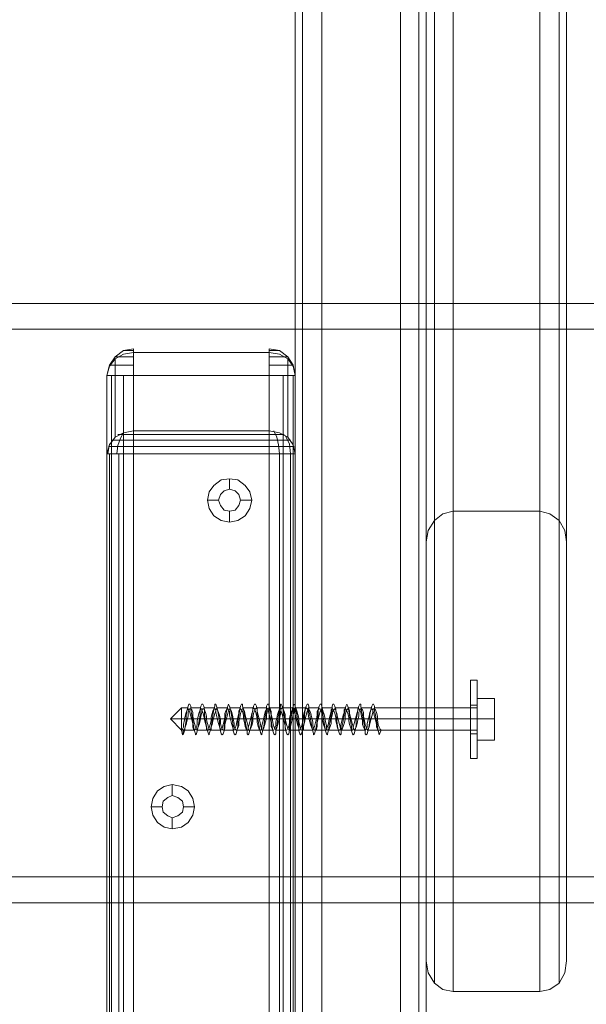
# Model space of a CAD drawing. Header units: millimetres. Extents: x 0 to 74930, y -1933 to 40510.
# Tile 163 of 256: x 38892 to 39022, y 16704 to 16930. Entities that reach past the tile are written whole.
import ezdxf

# ---------------------------------------------------------------- set-up
doc = ezdxf.new("R2010")
doc.units = ezdxf.units.MM
doc.header["$LTSCALE"] = 100
doc.layers.add('T--L9071_TERREIN_INR_Tafels', color=30, linetype='Continuous')

# ---------------------------------------------------------------- blocks, each defined once
blk = doc.blocks.new('Picknicktafel 180x160cm')
at = {"layer": 'T--L9071_TERREIN_INR_Tafels', "color": 30, "lineweight": 0}
for p, q in [((198.64, 0), (198.64, 1589.12)), ((216.58, 0), (216.58, 1589.12)), ((194.21, 1588.06), (194.21, 1.06)), ((220.8, 1588.06), (220.8, 1.06)), ((192.52, 3.59), (192.52, 1585.53)), ((222.49, 3.59), (222.49, 1585.53)), ((192.52, 1540.57), (192.52, 48.55)), ((222.49, 1540.57), (222.49, 48.55)), ((194.21, 1538.03), (194.21, 51.08)), ((220.8, 1538.03), (220.8, 51.08)), ((198.64, 52.14), (198.64, 1537.19)), ((216.58, 1537.19), (216.58, 52.14)), ((228.61, 632.65), (228.61, 246.77)), ((248.46, 246.77), (248.46, 632.65)), ((224.39, 244.66), (224.39, 630.54)), ((252.89, 244.66), (252.89, 630.54)), ((222.49, 239.8), (222.49, 625.68)), ((254.58, 625.68), (254.58, 239.8)), ((222.49, 529.85), (222.49, 143.97)), ((254.58, 143.97), (254.58, 529.85)), ((224.39, 138.9), (224.39, 524.78)), ((252.89, 138.9), (252.89, 524.78)), ((228.61, 137), (228.61, 522.88)), ((248.46, 522.88), (248.46, 137)), ((1794.09, 294.27), (6.12, 294.27)), ((6.12, 294.27), (1794.09, 294.27)), ((1794.09, 294.27), (6.12, 294.27)), ((1794.09, 294.27), (6.12, 294.27)), ((6.12, 288.35), (1794.09, 288.35)), ((1794.09, 288.35), (6.12, 288.35)), ((1794.09, 288.35), (6.12, 288.35)), ((1794.09, 288.35), (6.12, 288.35)), ((153.25, 283.5), (155.58, 283.92)), ((155.58, 283.5), (155.58, 283.92)), ((155.58, 283.92), (155.58, 283.08)), ((186.61, 283.92), (186.61, 283.5)), ((186.61, 283.08), (186.61, 283.92)), ((188.93, 283.5), (186.61, 283.92)), ((150.09, 280.12), (151.35, 282.02)), ((151.35, 281.6), (150.09, 279.91)), ((151.35, 282.02), (153.25, 283.5)), ((153.25, 282.66), (151.35, 281.6)), ((151.78, 282.02), (151.35, 282.02)), ((151.35, 282.02), (151.99, 282.02)), ((151.35, 263.66), (151.35, 281.6)), ((153.25, 282.02), (151.78, 282.02)), ((153.47, 283.5), (153.25, 283.5)), ((153.25, 283.5), (153.47, 283.5)), ((155.58, 283.08), (153.25, 282.66)), ((155.58, 282.02), (153.25, 282.02)), ((154.31, 283.5), (153.47, 283.5)), ((153.47, 283.5), (154.31, 283.5)), ((155.58, 283.5), (154.31, 283.5)), ((154.31, 283.5), (155.58, 283.5)), ((155.58, 282.02), (155.58, 283.5)), ((155.58, 283.5), (155.58, 283.5)), ((155.58, 265.13), (155.58, 283.08)), ((155.58, 283.08), (186.61, 283.08)), ((155.58, 283.08), (186.61, 283.08)), ((155.58, 280.12), (155.58, 282.02)), ((186.61, 283.5), (186.61, 282.02)), ((186.61, 283.5), (187.66, 283.5)), ((187.66, 283.5), (186.61, 283.5)), ((186.61, 283.5), (186.61, 283.5)), ((188.93, 282.66), (186.61, 283.08)), ((186.61, 283.08), (186.61, 265.13)), ((186.61, 282.02), (186.61, 280.12)), ((188.72, 282.02), (186.61, 282.02)), ((187.66, 283.5), (188.51, 283.5)), ((188.51, 283.5), (187.66, 283.5)), ((188.51, 283.5), (188.93, 283.5)), ((188.93, 283.5), (188.51, 283.5)), ((190.41, 282.02), (188.72, 282.02)), ((190.83, 282.02), (188.93, 283.5)), ((190.83, 281.6), (188.93, 282.66)), ((189.98, 282.02), (190.83, 282.02)), ((190.83, 282.02), (190.41, 282.02)), ((192.1, 280.12), (190.83, 282.02)), ((192.1, 279.91), (190.83, 281.6)), ((190.83, 281.6), (190.83, 263.66)), ((149.45, 277.8), (150.09, 280.12)), ((150.09, 279.91), (149.45, 277.8)), ((150.72, 280.12), (150.09, 280.12)), ((151.78, 280.12), (150.72, 280.12)), ((153.68, 280.12), (151.78, 280.12)), ((155.58, 280.12), (153.68, 280.12)), ((155.58, 277.8), (155.58, 280.12)), ((186.61, 280.12), (186.61, 277.8)), ((188.51, 280.12), (186.61, 280.12)), ((190.2, 280.12), (188.51, 280.12)), ((191.46, 280.12), (190.2, 280.12)), ((192.1, 280.12), (191.46, 280.12)), ((191.88, 280.12), (192.1, 280.12)), ((192.52, 277.8), (192.1, 280.12)), ((192.52, 277.8), (192.1, 279.91)), ((149.45, 10.55), (149.45, 277.8)), ((149.45, 277.8), (149.45, 259.86)), ((150.09, 277.8), (149.45, 277.8)), ((149.45, 10.55), (149.45, 277.8)), ((151.35, 277.8), (150.09, 277.8)), ((150.51, 10.55), (150.51, 277.8)), ((153.25, 277.8), (151.35, 277.8)), ((155.58, 277.8), (153.25, 277.8)), ((153.25, 10.55), (153.25, 277.8)), ((186.61, 277.8), (155.58, 277.8)), ((155.58, 277.8), (155.58, 10.55)), ((188.93, 277.8), (186.61, 277.8)), ((186.61, 10.55), (186.61, 277.8)), ((186.61, 10.55), (186.61, 277.8)), ((190.83, 277.8), (188.93, 277.8)), ((189.77, 10.55), (189.77, 277.8)), ((192.1, 277.8), (190.83, 277.8)), ((192.52, 277.8), (192.1, 277.8)), ((192.1, 10.55), (192.1, 277.8)), ((192.52, 259.86), (192.52, 277.8)), ((192.52, 277.8), (192.52, 10.55)), ((150.09, 261.97), (151.35, 263.66)), ((151.35, 263.66), (153.25, 264.71)), ((151.99, 264.29), (153.68, 264.29)), ((151.99, 261.76), (152.62, 263.45)), ((152.62, 263.45), (153.25, 264.71)), ((153.25, 264.71), (155.58, 265.13)), ((153.68, 264.29), (155.58, 264.29)), ((155.58, 265.13), (155.58, 263.87)), ((186.61, 265.13), (155.58, 265.13)), ((155.58, 265.13), (155.58, 265.13)), ((186.61, 264.29), (155.58, 264.29)), ((155.58, 263.87), (155.58, 261.97)), ((186.61, 265.13), (188.93, 264.71)), ((186.61, 263.87), (186.61, 265.13)), ((186.61, 264.29), (188.51, 264.29)), ((186.61, 261.97), (186.61, 263.87)), ((188.3, 263.66), (187.66, 265.13)), ((188.72, 261.97), (188.3, 263.66)), ((188.51, 264.29), (189.98, 264.29)), ((188.93, 264.71), (190.83, 263.66)), ((191.25, 262.18), (190.2, 264.08)), ((190.83, 263.66), (192.1, 261.97)), ((149.45, 259.86), (150.09, 261.97)), ((149.67, 259.86), (150.09, 262.18)), ((149.88, 261.55), (150.51, 261.55)), ((150.51, 261.55), (151.78, 261.55)), ((150.72, 263.02), (151.78, 263.02)), ((151.78, 263.02), (153.47, 263.02)), ((151.78, 259.86), (151.99, 261.76)), ((151.78, 261.55), (153.47, 261.55)), ((153.47, 263.02), (155.58, 263.02)), ((153.47, 261.55), (155.58, 261.55)), ((186.61, 263.02), (155.58, 263.02)), ((155.58, 261.97), (155.58, 259.86)), ((186.61, 261.55), (155.58, 261.55)), ((186.61, 263.02), (188.72, 263.02)), ((186.61, 259.86), (186.61, 261.97)), ((186.61, 261.55), (188.51, 261.55)), ((188.51, 261.55), (190.41, 261.55)), ((188.72, 263.02), (190.41, 263.02)), ((188.93, 259.86), (188.72, 261.97)), ((190.41, 263.02), (191.46, 263.02)), ((190.41, 261.55), (191.67, 261.55)), ((191.46, 259.86), (191.25, 262.18)), ((191.67, 261.55), (192.31, 261.55)), ((192.1, 261.97), (192.52, 259.86)), ((149.45, 259.86), (149.45, 28.29)), ((149.45, 259.86), (150.09, 259.86)), ((150.09, 259.86), (151.35, 259.86)), ((150.09, 28.29), (150.09, 259.86)), ((151.35, 259.86), (153.25, 259.86)), ((152.2, 28.29), (152.2, 259.86)), ((153.25, 259.86), (155.58, 259.86)), ((155.58, 28.29), (155.58, 259.86)), ((155.58, 259.86), (186.61, 259.86)), ((155.58, 28.29), (155.58, 259.86)), ((186.61, 259.86), (186.61, 28.29)), ((186.61, 259.86), (188.93, 259.86)), ((188.93, 259.86), (190.83, 259.86)), ((188.93, 28.29), (188.93, 259.86)), ((190.83, 259.86), (192.1, 259.86)), ((191.46, 28.29), (191.46, 259.86)), ((192.1, 259.86), (192.52, 259.86)), ((192.52, 28.29), (192.52, 259.86)), ((192.52, 28.29), (192.52, 259.86)), ((172.89, 251.2), (173.94, 252.68)), ((173.94, 252.68), (175.63, 253.95)), ((175.63, 253.95), (177.53, 254.16)), ((177.53, 254.16), (179.43, 253.95)), ((177.53, 254.16), (177.53, 251.84)), ((179.43, 253.95), (181.12, 252.68)), ((181.12, 252.68), (182.17, 251.2)), ((172.46, 249.3), (172.89, 251.2)), ((175.42, 250.57), (175, 249.3)), ((175, 249.3), (175.42, 250.57)), ((176.26, 251.41), (175.42, 250.57)), ((175.42, 250.57), (176.26, 251.41)), ((177.53, 251.84), (176.26, 251.41)), ((176.26, 251.41), (177.53, 251.84)), ((178.8, 251.41), (177.53, 251.84)), ((177.53, 251.84), (178.8, 251.41)), ((179.64, 250.57), (178.8, 251.41)), ((178.8, 251.41), (179.64, 250.57)), ((180.06, 249.3), (179.64, 250.57)), ((179.64, 250.57), (180.06, 249.3)), ((182.17, 251.2), (182.6, 249.3)), ((172.89, 247.4), (172.46, 249.3)), ((172.46, 249.3), (172.46, 249.3)), ((172.46, 249.3), (175, 249.3)), ((175, 249.3), (175.42, 248.04)), ((175.42, 248.04), (175, 249.3)), ((175, 249.3), (175, 249.3)), ((175.42, 248.04), (176.26, 246.98)), ((176.26, 246.98), (175.42, 248.04)), ((178.8, 246.98), (179.64, 248.04)), ((179.64, 248.04), (178.8, 246.98)), ((179.64, 248.04), (180.06, 249.3)), ((180.06, 249.3), (179.64, 248.04)), ((180.06, 249.3), (180.06, 249.3)), ((182.6, 249.3), (180.06, 249.3)), ((182.6, 249.3), (182.17, 247.4)), ((173.94, 245.71), (172.89, 247.4)), ((175.63, 244.66), (173.94, 245.71)), ((176.26, 246.98), (177.53, 246.77)), ((177.53, 246.77), (176.26, 246.98)), ((177.53, 246.77), (178.8, 246.98)), ((178.8, 246.98), (177.53, 246.77)), ((177.53, 244.24), (177.53, 246.77)), ((181.12, 245.71), (179.43, 244.66)), ((182.17, 247.4), (181.12, 245.71)), ((224.39, 244.66), (226.29, 246.14)), ((226.29, 246.14), (228.61, 246.77)), ((228.61, 246.77), (248.46, 246.77)), ((248.46, 246.77), (250.78, 246.14)), ((250.78, 246.14), (252.89, 244.66)), ((177.53, 244.24), (175.63, 244.66)), ((179.43, 244.66), (177.53, 244.24)), ((222.92, 242.34), (224.39, 244.66)), ((252.89, 244.66), (254.16, 242.34)), ((222.49, 239.8), (222.92, 242.34)), ((254.16, 242.34), (254.58, 239.8)), ((222.49, 143.97), (222.49, 239.8)), ((254.58, 239.8), (254.58, 143.97)), ((160.01, 181.12), (161.06, 182.81)), ((161.06, 182.81), (162.54, 183.86)), ((162.54, 183.86), (164.44, 184.29)), ((164.44, 184.29), (166.55, 183.86)), ((164.44, 184.29), (164.44, 181.75)), ((166.55, 183.86), (168.03, 182.81)), ((168.03, 182.81), (169.09, 181.12)), ((159.59, 179.22), (160.01, 181.12)), ((162.33, 180.49), (162.12, 179.22)), ((162.12, 179.22), (162.33, 180.49)), ((163.39, 181.33), (162.33, 180.49)), ((162.33, 180.49), (163.39, 181.33)), ((164.44, 181.75), (163.39, 181.33)), ((163.39, 181.33), (164.44, 181.75)), ((165.71, 181.33), (164.44, 181.75)), ((164.44, 181.75), (165.71, 181.33)), ((166.76, 180.49), (165.71, 181.33)), ((165.71, 181.33), (166.76, 180.49)), ((166.98, 179.22), (166.76, 180.49)), ((166.76, 180.49), (166.98, 179.22)), ((169.09, 181.12), (169.51, 179.22)), ((160.01, 177.32), (159.59, 179.22)), ((159.59, 179.22), (159.59, 179.22)), ((159.59, 179.22), (162.12, 179.22)), ((162.12, 179.22), (162.33, 177.95)), ((162.33, 177.95), (162.12, 179.22)), ((162.12, 179.22), (162.12, 179.22)), ((162.33, 177.95), (163.39, 177.11)), ((163.39, 177.11), (162.33, 177.95)), ((165.71, 177.11), (166.76, 177.95)), ((166.76, 177.95), (165.71, 177.11)), ((166.76, 177.95), (166.98, 179.22)), ((166.98, 179.22), (166.76, 177.95)), ((166.98, 179.22), (166.98, 179.22)), ((169.51, 179.22), (166.98, 179.22)), ((169.51, 179.22), (169.09, 177.32)), ((161.06, 175.63), (160.01, 177.32)), ((162.54, 174.57), (161.06, 175.63)), ((163.39, 177.11), (164.44, 176.69)), ((164.44, 176.69), (163.39, 177.11)), ((164.44, 176.69), (165.71, 177.11)), ((165.71, 177.11), (164.44, 176.69)), ((164.44, 174.15), (164.44, 176.69)), ((168.03, 175.63), (166.55, 174.57)), ((169.09, 177.32), (168.03, 175.63)), ((164.44, 174.15), (162.54, 174.57)), ((166.55, 174.57), (164.44, 174.15)), ((1794.09, 163.18), (6.12, 163.18)), ((6.12, 163.18), (1794.09, 163.18)), ((1794.09, 163.18), (6.12, 163.18)), ((1794.09, 163.18), (6.12, 163.18)), ((6.12, 157.27), (1794.09, 157.27)), ((1794.09, 157.27), (6.12, 157.27)), ((1794.09, 157.27), (6.12, 157.27)), ((1794.09, 157.27), (6.12, 157.27)), ((222.92, 141.22), (222.49, 143.97)), ((254.58, 143.97), (254.16, 141.22)), ((224.39, 138.9), (222.92, 141.22)), ((254.16, 141.22), (252.89, 138.9)), ((226.29, 137.42), (224.39, 138.9)), ((228.61, 137), (226.29, 137.42)), ((250.78, 137.42), (248.46, 137)), ((252.89, 138.9), (250.78, 137.42)), ((248.46, 137), (228.61, 137))]:
    blk.add_line(p, q, dxfattribs=at)
at = {"layer": 'T--L9071_TERREIN_INR_Tafels', "color": 251, "lineweight": 0}
for p, q in [((232.63, 207.72), (232.63, 208.14)), ((232.63, 208.14), (232.63, 207.72)), ((232.63, 208.14), (234.1, 208.14)), ((232.63, 206.45), (232.63, 207.72)), ((232.63, 207.72), (232.63, 206.45)), ((234.1, 207.72), (234.1, 208.14)), ((234.1, 208.14), (234.1, 207.72)), ((234.1, 206.45), (234.1, 207.72)), ((234.1, 207.72), (234.1, 206.45)), ((232.63, 204.55), (232.63, 206.45)), ((232.63, 206.45), (232.63, 204.55)), ((234.1, 204.55), (234.1, 206.45)), ((234.1, 206.45), (234.1, 204.55)), ((168.03, 202.23), (168.24, 202.65)), ((168.24, 202.65), (168.45, 202.65)), ((168.45, 202.65), (168.66, 202.23)), ((170.99, 202.23), (171.2, 202.65)), ((171.2, 202.65), (171.41, 202.65)), ((171.41, 202.65), (171.62, 202.23)), ((174.15, 202.23), (174.15, 202.65)), ((174.15, 202.65), (174.36, 202.65)), ((174.36, 202.65), (174.57, 202.23)), ((177.11, 202.23), (177.32, 202.65)), ((177.32, 202.65), (177.53, 202.23)), ((180.06, 202.23), (180.27, 202.65)), ((180.27, 202.65), (180.49, 202.65)), ((180.49, 202.65), (180.49, 202.23)), ((183.02, 202.23), (183.23, 202.65)), ((183.23, 202.65), (183.44, 202.65)), ((183.44, 202.65), (183.65, 202.23)), ((185.97, 202.23), (186.19, 202.65)), ((186.19, 202.65), (186.4, 202.65)), ((186.4, 202.65), (186.61, 202.23)), ((189.14, 202.23), (189.14, 202.65)), ((189.14, 202.65), (189.35, 202.65)), ((189.35, 202.65), (189.56, 202.23)), ((192.1, 202.23), (192.31, 202.65)), ((192.31, 202.65), (192.52, 202.23)), ((195.05, 202.23), (195.26, 202.65)), ((195.26, 202.65), (195.47, 202.65)), ((195.47, 202.65), (195.68, 202.23)), ((198.01, 202.23), (198.22, 202.65)), ((198.22, 202.65), (198.43, 202.65)), ((198.43, 202.65), (198.64, 202.23)), ((200.96, 202.23), (201.17, 202.65)), ((201.17, 202.65), (201.38, 202.65)), ((201.38, 202.65), (201.59, 202.23)), ((204.13, 202.23), (204.34, 202.65)), ((204.34, 202.65), (204.55, 202.23)), ((207.08, 202.23), (207.29, 202.65)), ((207.29, 202.65), (207.51, 202.65)), ((207.51, 202.65), (207.51, 202.23)), ((210.04, 202.23), (210.25, 202.65)), ((210.25, 202.65), (210.46, 202.65)), ((210.46, 202.65), (210.67, 202.23)), ((232.63, 202.02), (232.63, 204.55)), ((232.63, 204.55), (232.63, 202.02)), ((234.1, 202.02), (234.1, 204.55)), ((234.1, 204.55), (234.1, 202.02)), ((234.1, 203.92), (238.11, 203.92)), ((234.1, 203.92), (238.11, 203.92)), ((234.1, 203.92), (234.1, 199.27)), ((234.1, 199.27), (234.1, 203.92)), ((238.11, 199.27), (238.11, 203.92)), ((238.11, 203.92), (238.11, 199.27)), ((164.02, 199.27), (166.55, 201.81)), ((166.55, 201.81), (166.55, 201.38)), ((166.55, 201.38), (166.55, 201.81)), ((166.55, 201.81), (166.55, 201.81)), ((168.03, 201.81), (166.55, 201.81)), ((166.55, 201.38), (166.55, 200.54)), ((166.55, 200.54), (166.55, 201.38)), ((166.55, 200.54), (166.55, 199.27)), ((166.55, 199.27), (166.55, 200.54)), ((167.61, 200.75), (167.4, 199.91)), ((167.61, 200.12), (167.82, 201.38)), ((167.82, 201.38), (167.61, 200.75)), ((167.82, 201.38), (168.03, 202.23)), ((168.03, 201.59), (167.82, 201.38)), ((168.24, 201.38), (168.03, 201.59)), ((168.03, 200.75), (168.24, 201.38)), ((168.03, 199.91), (168.03, 200.75)), ((168.24, 201.38), (168.45, 201.59)), ((168.45, 200.75), (168.24, 201.38)), ((168.45, 201.59), (168.66, 201.59)), ((168.66, 199.91), (168.45, 200.75)), ((168.66, 202.23), (168.66, 201.38)), ((170.99, 201.81), (168.66, 201.81)), ((168.66, 201.59), (168.88, 201.38)), ((168.66, 201.38), (168.88, 200.12)), ((168.88, 201.38), (169.09, 200.75)), ((169.09, 200.75), (169.09, 199.91)), ((170.56, 200.75), (170.35, 199.91)), ((170.78, 201.38), (170.56, 200.75)), ((170.78, 201.38), (170.99, 202.23)), ((170.99, 201.59), (170.78, 201.38)), ((170.78, 200.12), (170.78, 201.38)), ((171.2, 201.59), (170.99, 201.59)), ((170.99, 199.91), (171.2, 200.75)), ((171.2, 201.38), (171.2, 201.59)), ((171.2, 201.38), (171.41, 201.59)), ((171.41, 200.75), (171.2, 201.38)), ((171.2, 200.75), (171.2, 201.38)), ((171.41, 201.59), (171.62, 201.59)), ((171.62, 199.91), (171.41, 200.75)), ((171.62, 202.23), (171.83, 201.38)), ((173.94, 201.81), (171.62, 201.81)), ((171.62, 201.59), (171.83, 201.38)), ((171.83, 201.38), (171.83, 200.12)), ((171.83, 201.38), (172.04, 200.75)), ((172.04, 200.75), (172.25, 199.91)), ((173.52, 200.54), (173.31, 199.7)), ((173.73, 201.17), (173.52, 200.54)), ((173.94, 201.59), (173.73, 201.17)), ((173.73, 200.12), (173.94, 201.38)), ((173.94, 201.38), (174.15, 202.23)), ((174.15, 201.59), (173.94, 201.59)), ((173.94, 199.7), (174.15, 200.54)), ((174.36, 201.38), (174.15, 201.59)), ((174.15, 200.54), (174.36, 201.17)), ((174.36, 201.17), (174.36, 201.59)), ((174.36, 201.59), (174.57, 201.59)), ((174.36, 200.75), (174.36, 201.38)), ((174.57, 200.12), (174.36, 200.75)), ((174.57, 202.23), (174.79, 201.38)), ((177.11, 201.81), (174.57, 201.81)), ((174.57, 201.59), (174.79, 201.38)), ((174.79, 201.38), (175, 200.12)), ((174.79, 201.38), (175, 200.75)), ((175, 200.75), (175.21, 200.12)), ((176.69, 201.17), (176.47, 200.54)), ((176.47, 200.54), (176.47, 199.7)), ((176.9, 201.59), (176.69, 201.17)), ((176.69, 200.12), (176.9, 201.38)), ((176.9, 201.38), (177.11, 202.23)), ((177.11, 201.59), (176.9, 201.59)), ((176.9, 199.7), (177.11, 200.54)), ((177.32, 201.38), (177.11, 201.59)), ((177.11, 200.54), (177.32, 201.17)), ((177.32, 201.17), (177.53, 201.59)), ((177.53, 200.96), (177.32, 201.38)), ((177.53, 202.23), (177.74, 201.38)), ((180.06, 201.81), (177.53, 201.81)), ((177.53, 201.59), (177.74, 201.38)), ((177.53, 200.12), (177.53, 200.96)), ((177.74, 201.38), (177.95, 200.12)), ((177.74, 201.38), (177.95, 200.96)), ((177.95, 200.96), (178.16, 200.12)), ((179.64, 200.54), (179.43, 199.7)), ((179.85, 201.59), (179.64, 201.17)), ((179.64, 200.12), (179.85, 201.38)), ((179.64, 201.17), (179.64, 200.54)), ((179.85, 201.38), (180.06, 202.23)), ((180.06, 201.59), (179.85, 201.59)), ((179.85, 199.7), (180.06, 200.54)), ((180.27, 201.38), (180.06, 201.59)), ((180.06, 200.54), (180.27, 201.17)), ((180.27, 201.17), (180.49, 201.59)), ((180.49, 200.96), (180.27, 201.38)), ((180.49, 202.23), (180.7, 201.38)), ((183.02, 201.81), (180.49, 201.81)), ((180.49, 201.59), (180.7, 201.59)), ((180.7, 200.12), (180.49, 200.96)), ((180.7, 201.59), (180.7, 201.38)), ((180.7, 201.38), (180.91, 200.12)), ((180.7, 201.38), (180.91, 200.96)), ((180.91, 200.96), (181.12, 200.12)), ((182.6, 200.54), (182.39, 199.48)), ((182.6, 200.12), (182.81, 201.38)), ((182.81, 201.17), (182.6, 200.54)), ((182.81, 201.38), (183.02, 202.23)), ((183.02, 201.81), (182.81, 201.59)), ((182.81, 201.59), (182.81, 201.17)), ((182.81, 199.48), (183.02, 200.54)), ((183.23, 201.59), (183.02, 201.81)), ((183.02, 200.54), (183.23, 201.17)), ((183.44, 200.96), (183.23, 201.59)), ((183.23, 201.17), (183.44, 201.59)), ((183.44, 201.59), (183.65, 201.81)), ((183.65, 200.12), (183.44, 200.96)), ((183.65, 202.23), (183.86, 201.38)), ((183.65, 201.81), (183.86, 201.59)), ((185.97, 201.81), (183.65, 201.81)), ((183.86, 201.59), (183.86, 200.96)), ((183.86, 201.38), (183.86, 200.12)), ((183.86, 200.96), (184.07, 200.12)), ((185.55, 200.33), (185.34, 199.48)), ((185.76, 201.17), (185.55, 200.33)), ((185.97, 201.59), (185.76, 201.17)), ((185.76, 200.12), (185.97, 201.38)), ((185.97, 201.38), (185.97, 202.23)), ((186.19, 201.59), (185.97, 201.81)), ((185.97, 201.81), (185.97, 201.59)), ((185.97, 200.33), (186.19, 201.17)), ((185.97, 199.48), (185.97, 200.33)), ((186.4, 200.96), (186.19, 201.59)), ((186.19, 201.17), (186.4, 201.59)), ((186.4, 201.59), (186.61, 201.81)), ((186.61, 200.33), (186.4, 200.96)), ((186.61, 202.23), (186.82, 201.38)), ((186.61, 201.81), (186.82, 201.59)), ((189.14, 201.81), (186.61, 201.81)), ((186.82, 199.48), (186.61, 200.33)), ((186.82, 201.59), (187.03, 200.96)), ((186.82, 201.38), (187.03, 200.12)), ((187.03, 200.96), (187.03, 200.33)), ((187.03, 200.33), (187.24, 199.48)), ((188.51, 200.33), (188.3, 199.48)), ((188.72, 200.96), (188.51, 200.33)), ((188.93, 201.59), (188.72, 200.96)), ((188.72, 200.12), (188.93, 201.38)), ((188.93, 201.38), (189.14, 202.23)), ((189.14, 201.81), (188.93, 201.59)), ((188.93, 199.48), (189.14, 200.33)), ((189.14, 201.59), (189.14, 201.81)), ((189.35, 200.96), (189.14, 201.59)), ((189.14, 200.96), (189.35, 201.59)), ((189.14, 200.33), (189.14, 200.96)), ((189.35, 201.59), (189.56, 201.81)), ((189.56, 200.33), (189.35, 200.96)), ((189.56, 202.23), (189.77, 201.38)), ((189.56, 201.81), (189.77, 201.59)), ((192.1, 201.81), (189.56, 201.81)), ((189.77, 199.48), (189.56, 200.33)), ((189.77, 201.59), (189.98, 200.96)), ((189.77, 201.38), (189.98, 200.12)), ((189.98, 200.96), (190.2, 200.33)), ((190.2, 200.33), (190.2, 199.48)), ((191.46, 200.33), (191.25, 199.48)), ((191.67, 200.96), (191.46, 200.33)), ((191.88, 201.59), (191.67, 200.96)), ((191.67, 200.12), (191.88, 201.38)), ((191.88, 201.38), (192.1, 202.23)), ((192.1, 201.81), (191.88, 201.59)), ((191.88, 199.48), (192.1, 200.33)), ((192.31, 201.59), (192.1, 201.81)), ((192.1, 200.33), (192.31, 200.96)), ((192.31, 201.59), (192.52, 201.81)), ((192.31, 201.17), (192.31, 201.59)), ((192.31, 200.96), (192.31, 201.59)), ((192.52, 200.33), (192.31, 201.17)), ((192.52, 202.23), (192.73, 201.17)), ((192.52, 201.81), (192.73, 201.59)), ((195.05, 201.81), (192.52, 201.81)), ((192.73, 199.48), (192.52, 200.33)), ((192.73, 201.59), (192.94, 201.17)), ((192.73, 201.17), (192.94, 200.12)), ((192.94, 201.17), (193.15, 200.33)), ((193.15, 200.33), (193.36, 199.48)), ((194.63, 200.96), (194.42, 200.12)), ((194.84, 201.59), (194.63, 200.96)), ((194.63, 200.12), (194.84, 201.38)), ((194.84, 201.38), (195.05, 202.23)), ((195.05, 201.81), (194.84, 201.59)), ((195.26, 201.59), (195.05, 201.81)), ((195.05, 200.12), (195.26, 200.96)), ((195.47, 201.17), (195.26, 201.59)), ((195.26, 200.96), (195.47, 201.59)), ((195.47, 201.59), (195.47, 201.81)), ((195.47, 201.81), (195.68, 201.59)), ((195.47, 200.54), (195.47, 201.17)), ((195.68, 199.48), (195.47, 200.54)), ((195.68, 202.23), (195.68, 201.17)), ((198.01, 201.81), (195.68, 201.81)), ((195.68, 201.59), (195.9, 201.17)), ((195.68, 201.17), (195.9, 200.12)), ((195.9, 201.17), (196.11, 200.54)), ((196.11, 200.54), (196.32, 199.48)), ((197.8, 201.38), (197.58, 200.96)), ((197.58, 200.96), (197.58, 200.12)), ((197.8, 201.38), (198.01, 202.23)), ((198.01, 201.59), (197.8, 201.38)), ((197.8, 200.12), (197.8, 201.38)), ((198.22, 201.59), (198.01, 201.59)), ((198.01, 200.12), (198.22, 200.96)), ((198.43, 201.17), (198.22, 201.59)), ((198.22, 200.96), (198.43, 201.38)), ((198.43, 201.38), (198.64, 201.59)), ((198.64, 200.54), (198.43, 201.17)), ((198.64, 202.23), (198.85, 201.17)), ((200.96, 201.81), (198.64, 201.81)), ((198.64, 201.59), (198.85, 201.17)), ((198.64, 199.7), (198.64, 200.54)), ((198.85, 201.17), (198.85, 200.12)), ((198.85, 201.17), (199.06, 200.54)), ((199.06, 200.54), (199.27, 199.7)), ((200.75, 200.96), (200.54, 200.12)), ((200.54, 198.85), (200.75, 200.33)), ((200.96, 201.59), (200.75, 201.38)), ((200.75, 200.33), (200.96, 201.38)), ((200.75, 201.38), (200.75, 200.96)), ((200.96, 201.38), (200.96, 202.23)), ((201.17, 201.59), (200.96, 201.59)), ((200.96, 200.12), (201.17, 200.96)), ((201.38, 201.17), (201.17, 201.59)), ((201.17, 200.96), (201.38, 201.38)), ((201.38, 201.38), (201.59, 201.59)), ((201.59, 200.54), (201.38, 201.17)), ((201.59, 202.23), (201.81, 201.17)), ((204.13, 201.81), (201.59, 201.81)), ((201.59, 201.59), (201.81, 201.59)), ((201.81, 199.7), (201.59, 200.54)), ((201.81, 201.59), (201.81, 201.17)), ((201.81, 201.17), (202.02, 200.12)), ((201.81, 201.17), (202.02, 200.54)), ((202.02, 200.54), (202.23, 199.7)), ((203.71, 200.75), (203.49, 200.12)), ((203.49, 198.85), (203.71, 200.33)), ((203.92, 201.59), (203.71, 201.38)), ((203.71, 200.33), (203.92, 201.38)), ((203.71, 201.38), (203.71, 200.75)), ((203.92, 201.38), (204.13, 202.23)), ((204.13, 201.59), (203.92, 201.59)), ((203.92, 200.12), (204.13, 200.75)), ((204.34, 201.17), (204.13, 201.59)), ((204.13, 200.75), (204.34, 201.38)), ((204.34, 201.38), (204.55, 201.59)), ((204.55, 200.54), (204.34, 201.17)), ((204.55, 202.23), (204.76, 201.17)), ((207.08, 201.81), (204.55, 201.81)), ((204.55, 201.59), (204.76, 201.59)), ((204.76, 199.7), (204.55, 200.54)), ((204.76, 201.59), (204.97, 201.17)), ((204.76, 201.17), (204.97, 200.12)), ((204.97, 201.17), (204.97, 200.54)), ((204.97, 200.54), (205.18, 199.7)), ((206.66, 200.75), (206.45, 199.91)), ((206.45, 199.06), (206.66, 200.33)), ((206.66, 200.33), (206.87, 201.38)), ((206.87, 201.38), (206.66, 200.75)), ((206.87, 201.38), (207.08, 202.23)), ((207.08, 201.59), (206.87, 201.59)), ((206.87, 201.59), (206.87, 201.38)), ((207.29, 201.38), (207.08, 201.59)), ((207.08, 200.75), (207.29, 201.38)), ((207.08, 199.91), (207.08, 200.75)), ((207.29, 201.38), (207.51, 201.59)), ((207.51, 200.75), (207.29, 201.38)), ((207.51, 202.23), (207.72, 201.17)), ((210.04, 201.81), (207.51, 201.81)), ((207.51, 201.59), (207.72, 201.59)), ((207.72, 199.91), (207.51, 200.75)), ((207.72, 201.59), (207.93, 201.38)), ((207.72, 201.17), (207.93, 200.12)), ((207.93, 201.38), (208.14, 200.75)), ((208.14, 200.75), (208.14, 199.91)), ((209.62, 200.75), (209.41, 199.91)), ((209.62, 200.33), (209.83, 201.38)), ((209.83, 201.38), (209.62, 200.75)), ((209.62, 199.06), (209.62, 200.33)), ((209.83, 201.38), (210.04, 202.23)), ((210.04, 201.59), (209.83, 201.38)), ((210.25, 201.38), (210.04, 201.59)), ((210.04, 199.91), (210.25, 200.75)), ((210.25, 201.38), (210.46, 201.59)), ((210.46, 200.75), (210.25, 201.38)), ((210.25, 200.75), (210.25, 201.38)), ((210.46, 201.59), (210.67, 201.59)), ((210.67, 199.91), (210.46, 200.75)), ((210.67, 202.23), (210.67, 201.17)), ((234.1, 201.81), (210.67, 201.81)), ((210.67, 201.59), (210.88, 201.38)), ((210.67, 201.17), (210.88, 200.12)), ((210.88, 201.38), (211.09, 200.75)), ((211.09, 200.75), (211.31, 199.91)), ((232.63, 202.44), (232.63, 202.02)), ((232.63, 202.02), (232.63, 202.44)), ((232.63, 202.44), (232.63, 202.44)), ((232.63, 202.44), (234.1, 202.44)), ((232.63, 202.02), (232.63, 200.75)), ((232.63, 200.75), (232.63, 202.02)), ((232.63, 199.27), (232.63, 202.02)), ((232.63, 202.02), (232.63, 199.27)), ((232.63, 200.75), (232.63, 199.27)), ((232.63, 199.27), (232.63, 200.75)), ((234.1, 202.02), (234.1, 202.44)), ((234.1, 202.44), (234.1, 202.02)), ((234.1, 199.27), (234.1, 202.02)), ((234.1, 202.02), (234.1, 199.27)), ((234.1, 200.75), (234.1, 202.02)), ((234.1, 202.02), (234.1, 200.75)), ((234.1, 201.81), (234.1, 201.38)), ((234.1, 201.38), (234.1, 201.81)), ((234.1, 201.81), (234.1, 201.81)), ((234.1, 201.38), (234.1, 200.54)), ((234.1, 200.54), (234.1, 201.38)), ((234.1, 199.27), (234.1, 200.75)), ((234.1, 200.75), (234.1, 199.27)), ((234.1, 200.54), (234.1, 199.27)), ((234.1, 199.27), (234.1, 200.54)), ((164.02, 199.27), (166.55, 199.27)), ((164.02, 199.27), (166.55, 196.74)), ((164.02, 199.27), (166.55, 199.27)), ((166.55, 199.27), (166.55, 198.01)), ((166.55, 198.01), (166.55, 199.27)), ((168.88, 199.27), (166.55, 199.27)), ((167.4, 199.27), (166.55, 199.27)), ((167.19, 199.06), (166.98, 198.01)), ((167.4, 199.91), (167.19, 199.06)), ((167.4, 197.58), (167.61, 198.85)), ((167.61, 198.85), (167.61, 200.12)), ((167.61, 198.01), (167.82, 199.06)), ((167.82, 199.06), (168.03, 199.91)), ((170.35, 199.27), (167.82, 199.27)), ((168.88, 199.06), (168.66, 199.91)), ((168.88, 200.12), (169.09, 198.85)), ((169.09, 198.22), (168.88, 199.06)), ((169.09, 199.91), (169.3, 199.06)), ((169.09, 198.85), (169.3, 197.58)), ((169.09, 197.37), (169.09, 198.22)), ((171.83, 199.27), (169.3, 199.27)), ((169.3, 199.06), (169.51, 198.22)), ((169.51, 198.22), (169.72, 197.37)), ((170.35, 199.91), (170.14, 198.85)), ((170.14, 198.85), (170.14, 198.01)), ((170.35, 197.58), (170.56, 198.85)), ((170.56, 198.85), (170.78, 200.12)), ((170.56, 198.01), (170.78, 198.85)), ((170.78, 198.85), (170.99, 199.91)), ((173.31, 199.27), (170.78, 199.27)), ((171.83, 199.06), (171.62, 199.91)), ((171.83, 200.12), (172.04, 198.85)), ((172.04, 198.22), (171.83, 199.06)), ((172.04, 198.85), (172.25, 197.58)), ((172.25, 197.37), (172.04, 198.22)), ((172.25, 199.91), (172.25, 199.06)), ((174.79, 199.27), (172.25, 199.27)), ((172.25, 199.06), (172.46, 198.22)), ((172.46, 198.22), (172.68, 197.37)), ((173.31, 198.85), (173.1, 198.01)), ((173.31, 199.7), (173.31, 198.85)), ((173.31, 197.58), (173.52, 198.85)), ((173.52, 198.85), (173.73, 200.12)), ((173.52, 198.01), (173.73, 198.85)), ((173.73, 198.85), (173.94, 199.7)), ((176.26, 199.27), (173.73, 199.27)), ((174.79, 199.06), (174.57, 200.12)), ((175, 198.22), (174.79, 199.06)), ((175, 200.12), (175.21, 198.85)), ((175.21, 197.58), (175, 198.22)), ((175.21, 200.12), (175.42, 199.06)), ((175.21, 198.85), (175.21, 197.58)), ((177.74, 199.27), (175.42, 199.27)), ((175.42, 199.06), (175.42, 198.22)), ((175.42, 198.22), (175.63, 197.58)), ((176.26, 198.85), (176.05, 198.01)), ((176.47, 199.7), (176.26, 198.85)), ((176.26, 197.58), (176.47, 198.85)), ((176.47, 198.85), (176.69, 200.12)), ((176.47, 198.01), (176.69, 198.85)), ((176.69, 198.85), (176.9, 199.7)), ((179.22, 199.27), (176.9, 199.27)), ((177.74, 199.27), (177.53, 200.12)), ((177.95, 198.22), (177.74, 199.27)), ((177.95, 200.12), (178.16, 198.85)), ((178.16, 197.58), (177.95, 198.22)), ((178.16, 200.12), (178.37, 199.27)), ((178.16, 198.85), (178.37, 197.58)), ((178.37, 199.27), (178.59, 198.22)), ((180.7, 199.27), (178.37, 199.27)), ((178.59, 198.22), (178.59, 197.58)), ((179.22, 198.64), (179.01, 197.8)), ((179.43, 199.7), (179.22, 198.64)), ((179.43, 198.85), (179.64, 200.12)), ((179.43, 197.58), (179.43, 198.85)), ((179.64, 198.64), (179.85, 199.7)), ((179.64, 197.8), (179.64, 198.64)), ((182.39, 199.27), (179.85, 199.27)), ((180.7, 199.27), (180.7, 200.12)), ((180.91, 198.43), (180.7, 199.27)), ((180.91, 200.12), (181.12, 198.85)), ((181.12, 197.58), (180.91, 198.43)), ((181.12, 200.12), (181.33, 199.27)), ((181.12, 198.85), (181.33, 197.58)), ((181.33, 199.27), (181.54, 198.43)), ((183.86, 199.27), (181.33, 199.27)), ((181.54, 198.43), (181.75, 197.58)), ((182.17, 198.64), (181.96, 197.8)), ((182.39, 199.48), (182.17, 198.64)), ((182.39, 197.58), (182.6, 198.85)), ((182.6, 198.85), (182.6, 200.12)), ((182.6, 197.8), (182.81, 198.64)), ((182.81, 198.64), (182.81, 199.48)), ((185.34, 199.27), (182.81, 199.27)), ((183.86, 199.27), (183.65, 200.12)), ((183.86, 200.12), (184.07, 198.85)), ((183.86, 198.43), (183.86, 199.27)), ((184.07, 197.58), (183.86, 198.43)), ((184.07, 200.12), (184.29, 199.27)), ((184.07, 198.85), (184.29, 197.58)), ((184.29, 199.27), (184.5, 198.43)), ((186.82, 199.27), (184.29, 199.27)), ((184.5, 198.43), (184.71, 197.58)), ((185.13, 198.64), (184.92, 197.8)), ((185.34, 199.48), (185.13, 198.64)), ((185.34, 197.58), (185.55, 198.85)), ((185.55, 198.85), (185.76, 200.12)), ((185.55, 197.8), (185.76, 198.64)), ((185.76, 198.64), (185.97, 199.48)), ((188.3, 199.27), (185.76, 199.27)), ((187.03, 198.43), (186.82, 199.48)), ((187.03, 200.12), (187.03, 198.85)), ((187.03, 198.85), (187.24, 197.58)), ((187.03, 197.58), (187.03, 198.43)), ((187.24, 199.48), (187.45, 198.43)), ((189.77, 199.27), (187.24, 199.27)), ((187.45, 198.43), (187.66, 197.58)), ((188.3, 199.48), (188.08, 198.64)), ((188.08, 198.64), (188.08, 197.8)), ((188.3, 197.58), (188.51, 198.85)), ((188.51, 198.85), (188.72, 200.12)), ((188.51, 197.8), (188.72, 198.64)), ((188.72, 198.64), (188.93, 199.48)), ((191.25, 199.27), (188.93, 199.27)), ((189.98, 198.64), (189.77, 199.48)), ((189.98, 200.12), (190.2, 198.85)), ((190.2, 197.8), (189.98, 198.64)), ((190.2, 199.48), (190.41, 198.64)), ((190.2, 198.85), (190.2, 197.58)), ((192.73, 199.27), (190.41, 199.27)), ((190.41, 198.64), (190.62, 197.8)), ((191.25, 198.43), (191.04, 197.58)), ((191.25, 199.48), (191.25, 198.43)), ((191.25, 197.58), (191.46, 198.85)), ((191.46, 198.85), (191.67, 200.12)), ((191.46, 197.58), (191.67, 198.43)), ((191.67, 198.43), (191.88, 199.48)), ((194.21, 199.27), (191.88, 199.27)), ((192.94, 198.64), (192.73, 199.48)), ((192.94, 200.12), (193.15, 198.85)), ((193.15, 197.8), (192.94, 198.64)), ((193.15, 198.85), (193.36, 197.58)), ((193.36, 199.48), (193.36, 198.64)), ((195.9, 199.27), (193.36, 199.27)), ((193.36, 198.64), (193.57, 197.8)), ((194.21, 198.43), (194, 197.58)), ((194.42, 199.27), (194.21, 198.43)), ((194.42, 200.12), (194.42, 199.27)), ((194.42, 197.8), (194.63, 198.85)), ((194.42, 197.58), (194.63, 198.43)), ((194.63, 198.85), (194.63, 200.12)), ((194.63, 198.43), (194.84, 199.27)), ((194.84, 199.27), (195.05, 200.12)), ((197.37, 199.27), (194.84, 199.27)), ((195.9, 198.64), (195.68, 199.48)), ((195.9, 200.12), (196.11, 198.85)), ((196.11, 197.8), (195.9, 198.64)), ((196.11, 198.85), (196.32, 197.58)), ((196.32, 199.48), (196.53, 198.64)), ((198.85, 199.27), (196.32, 199.27)), ((196.53, 198.64), (196.53, 197.8)), ((197.16, 198.43), (196.95, 197.58)), ((197.37, 199.27), (197.16, 198.43)), ((197.58, 200.12), (197.37, 199.27)), ((197.37, 197.8), (197.58, 198.85)), ((197.58, 198.85), (197.8, 200.12)), ((197.58, 198.43), (197.8, 199.27)), ((197.58, 197.58), (197.58, 198.43)), ((197.8, 199.27), (198.01, 200.12)), ((200.33, 199.27), (197.8, 199.27)), ((198.85, 198.64), (198.64, 199.7)), ((198.85, 200.12), (199.06, 198.85)), ((199.06, 197.8), (198.85, 198.64)), ((199.06, 198.85), (199.27, 197.58)), ((199.27, 199.7), (199.48, 198.64)), ((201.81, 199.27), (199.27, 199.27)), ((199.48, 198.64), (199.7, 197.8)), ((200.12, 198.22), (199.91, 197.58)), ((200.33, 199.27), (200.12, 198.22)), ((200.54, 200.12), (200.33, 199.27)), ((200.33, 197.8), (200.54, 198.85)), ((200.54, 197.58), (200.75, 198.22)), ((200.75, 199.27), (200.96, 200.12)), ((200.75, 198.22), (200.75, 199.27)), ((203.28, 199.27), (200.75, 199.27)), ((201.81, 198.85), (201.81, 199.7)), ((202.02, 198.01), (201.81, 198.85)), ((202.02, 200.12), (202.02, 198.85)), ((202.02, 198.85), (202.23, 197.58)), ((202.23, 199.7), (202.44, 198.85)), ((204.76, 199.27), (202.23, 199.27)), ((202.44, 198.85), (202.65, 198.01)), ((203.07, 198.22), (202.86, 197.58)), ((203.28, 199.06), (203.07, 198.22)), ((203.49, 200.12), (203.28, 199.06)), ((203.28, 197.8), (203.49, 198.85)), ((203.49, 197.58), (203.71, 198.22)), ((203.71, 198.22), (203.92, 199.06)), ((203.92, 199.06), (203.92, 200.12)), ((206.24, 199.27), (203.92, 199.27)), ((204.76, 198.85), (204.76, 199.7)), ((204.97, 198.01), (204.76, 198.85)), ((204.97, 200.12), (205.18, 198.85)), ((205.18, 199.7), (205.39, 198.85)), ((205.18, 198.85), (205.39, 197.58)), ((207.72, 199.27), (205.39, 199.27)), ((205.39, 198.85), (205.61, 198.01)), ((206.03, 198.22), (205.82, 197.37)), ((206.24, 199.06), (206.03, 198.22)), ((206.45, 199.91), (206.24, 199.06)), ((206.45, 197.8), (206.45, 199.06)), ((206.45, 197.37), (206.66, 198.22)), ((206.66, 198.22), (206.87, 199.06)), ((206.87, 199.06), (207.08, 199.91)), ((209.19, 199.27), (206.87, 199.27)), ((207.93, 198.85), (207.72, 199.91)), ((207.93, 200.12), (208.14, 198.85)), ((207.93, 198.01), (207.93, 198.85)), ((208.14, 199.91), (208.35, 198.85)), ((208.14, 198.85), (208.35, 197.58)), ((210.88, 199.27), (208.35, 199.27)), ((208.35, 198.85), (208.56, 198.01)), ((209.19, 199.06), (208.98, 198.22)), ((208.98, 198.22), (208.98, 197.37)), ((209.41, 199.91), (209.19, 199.06)), ((209.41, 197.8), (209.62, 199.06)), ((209.41, 197.37), (209.62, 198.22)), ((209.62, 198.22), (209.83, 199.06)), ((209.83, 199.06), (210.04, 199.91)), ((234.1, 199.27), (209.83, 199.27)), ((210.88, 199.06), (210.67, 199.91)), ((210.88, 200.12), (211.09, 198.85)), ((211.09, 198.01), (210.88, 199.06)), ((211.09, 198.85), (211.31, 197.58)), ((211.31, 199.91), (211.31, 199.06)), ((234.1, 199.27), (211.31, 199.27)), ((211.31, 199.06), (211.52, 198.01)), ((232.63, 199.27), (232.63, 197.58)), ((232.63, 197.58), (232.63, 199.27)), ((232.63, 196.32), (232.63, 199.27)), ((232.63, 199.27), (232.63, 196.32)), ((232.63, 199.27), (234.1, 199.27)), ((232.63, 199.27), (234.1, 199.27)), ((232.63, 199.27), (234.1, 199.27)), ((232.63, 199.27), (234.1, 199.27)), ((234.1, 199.27), (238.11, 199.27)), ((234.1, 199.27), (238.11, 199.27)), ((234.1, 199.27), (234.1, 198.01)), ((234.1, 198.01), (234.1, 199.27)), ((234.1, 199.27), (234.1, 194.42)), ((234.1, 194.42), (234.1, 199.27)), ((234.1, 196.32), (234.1, 199.27)), ((234.1, 199.27), (234.1, 196.32)), ((234.1, 197.58), (234.1, 199.27)), ((234.1, 199.27), (234.1, 197.58)), ((238.11, 194.42), (238.11, 199.27)), ((238.11, 199.27), (238.11, 194.42)), ((166.55, 198.01), (166.55, 196.95)), ((166.55, 196.95), (166.55, 198.01)), ((166.55, 196.95), (166.55, 196.74)), ((166.55, 196.74), (166.55, 196.95)), ((166.76, 196.95), (166.55, 196.74)), ((166.55, 196.74), (166.76, 195.68)), ((166.55, 196.74), (166.98, 196.74)), ((166.98, 196.74), (166.55, 196.74)), ((166.98, 197.37), (166.76, 196.95)), ((166.76, 195.68), (166.98, 196.74)), ((166.76, 195.68), (166.98, 195.9)), ((166.98, 198.01), (166.98, 197.37)), ((166.98, 196.74), (167.19, 196.95)), ((169.51, 196.74), (166.98, 196.74)), ((166.98, 195.9), (167.19, 196.53)), ((167.19, 196.53), (167.4, 197.58)), ((167.19, 196.95), (167.4, 197.37)), ((167.4, 197.37), (167.61, 198.01)), ((169.3, 196.95), (169.09, 197.37)), ((169.3, 197.58), (169.51, 196.53)), ((169.51, 196.74), (169.3, 196.95)), ((169.72, 196.95), (169.51, 196.74)), ((169.51, 196.53), (169.72, 195.9)), ((169.93, 197.37), (169.72, 196.95)), ((169.72, 197.37), (169.93, 196.95)), ((169.72, 195.9), (169.72, 195.68)), ((169.72, 195.68), (169.93, 195.9)), ((170.14, 198.01), (169.93, 197.37)), ((169.93, 196.95), (170.14, 196.74)), ((169.93, 195.9), (170.14, 196.53)), ((170.14, 196.53), (170.35, 197.58)), ((170.14, 196.95), (170.35, 197.37)), ((170.14, 196.74), (170.14, 196.95)), ((172.46, 196.74), (170.14, 196.74)), ((170.35, 197.37), (170.56, 198.01)), ((172.25, 197.58), (172.46, 196.53)), ((172.25, 196.95), (172.25, 197.37)), ((172.46, 196.74), (172.25, 196.95)), ((172.68, 196.74), (172.46, 196.74)), ((172.46, 196.53), (172.68, 195.9)), ((172.89, 197.37), (172.68, 196.74)), ((172.68, 197.37), (172.89, 196.95)), ((172.68, 195.9), (172.89, 195.68)), ((173.1, 198.01), (172.89, 197.37)), ((172.89, 196.95), (173.1, 196.74)), ((172.89, 195.9), (173.1, 196.53)), ((172.89, 195.68), (172.89, 195.9)), ((173.1, 196.53), (173.31, 197.58)), ((173.1, 196.74), (173.31, 196.74)), ((175.63, 196.74), (173.1, 196.74)), ((173.31, 197.37), (173.52, 198.01)), ((173.31, 196.74), (173.31, 197.37)), ((175.21, 197.58), (175.42, 196.53)), ((175.42, 196.95), (175.21, 197.58)), ((175.42, 196.74), (175.42, 196.95)), ((175.63, 196.74), (175.42, 196.74)), ((175.42, 196.53), (175.63, 195.9)), ((175.63, 197.58), (175.84, 196.95)), ((175.84, 197.16), (175.63, 196.74)), ((175.63, 195.9), (175.84, 195.68)), ((176.05, 198.01), (175.84, 197.16)), ((175.84, 196.95), (176.05, 196.74)), ((175.84, 195.68), (176.05, 195.9)), ((176.05, 196.74), (176.26, 196.74)), ((178.59, 196.74), (176.05, 196.74)), ((176.05, 195.9), (176.26, 196.53)), ((176.26, 196.53), (176.26, 197.58)), ((176.26, 196.74), (176.47, 197.16)), ((176.47, 197.16), (176.47, 198.01)), ((178.37, 196.95), (178.16, 197.58)), ((178.37, 197.58), (178.37, 196.53)), ((178.59, 196.74), (178.37, 196.95)), ((178.37, 196.53), (178.59, 195.9)), ((178.59, 197.58), (178.8, 196.95)), ((178.8, 197.16), (178.59, 196.74)), ((178.59, 195.9), (178.8, 195.68)), ((179.01, 197.8), (178.8, 197.16)), ((178.8, 196.95), (179.01, 196.74)), ((178.8, 195.68), (179.01, 195.9)), ((179.01, 196.74), (179.22, 196.74)), ((181.54, 196.74), (179.01, 196.74)), ((179.01, 195.9), (179.22, 196.53)), ((179.22, 196.53), (179.43, 197.58)), ((179.22, 196.74), (179.43, 197.16)), ((179.43, 197.16), (179.64, 197.8)), ((181.33, 196.95), (181.12, 197.58)), ((181.33, 197.58), (181.54, 196.53)), ((181.54, 196.74), (181.33, 196.95)), ((181.75, 196.74), (181.54, 196.74)), ((181.54, 196.53), (181.54, 195.9)), ((181.54, 195.9), (181.75, 195.68)), ((181.96, 197.8), (181.75, 197.16)), ((181.75, 197.58), (181.75, 196.95)), ((181.75, 197.16), (181.75, 196.74)), ((181.75, 196.95), (181.96, 196.74)), ((181.75, 195.68), (181.96, 195.9)), ((181.96, 195.9), (182.17, 196.74)), ((181.96, 196.74), (182.17, 196.74)), ((182.17, 196.74), (182.39, 197.58)), ((182.17, 196.74), (182.39, 197.16)), ((184.5, 196.74), (182.17, 196.74)), ((182.39, 197.16), (182.6, 197.8)), ((184.29, 196.95), (184.07, 197.58)), ((184.29, 197.58), (184.5, 196.53)), ((184.5, 196.74), (184.29, 196.95)), ((184.71, 196.74), (184.5, 196.74)), ((184.5, 196.53), (184.71, 195.9)), ((184.71, 197.58), (184.92, 196.95)), ((184.92, 197.16), (184.71, 196.74)), ((184.71, 195.9), (184.92, 195.68)), ((184.92, 197.8), (184.92, 197.16)), ((184.92, 196.95), (184.92, 196.74)), ((184.92, 195.9), (185.13, 196.74)), ((184.92, 196.74), (185.13, 196.74)), ((184.92, 195.68), (184.92, 195.9)), ((185.13, 196.74), (185.34, 197.58)), ((185.13, 196.74), (185.34, 197.16)), ((187.45, 196.74), (185.13, 196.74)), ((185.34, 197.16), (185.55, 197.8)), ((187.24, 197.16), (187.03, 197.58)), ((187.24, 197.58), (187.45, 196.53)), ((187.45, 196.74), (187.24, 197.16)), ((187.66, 196.74), (187.45, 196.74)), ((187.45, 196.53), (187.66, 195.9)), ((187.66, 197.58), (187.87, 197.16)), ((187.87, 197.16), (187.66, 196.74)), ((187.66, 195.9), (187.87, 195.68)), ((188.08, 197.8), (187.87, 197.16)), ((187.87, 197.16), (188.08, 196.74)), ((187.87, 195.68), (188.08, 195.9)), ((188.08, 196.74), (188.3, 197.58)), ((188.08, 196.74), (188.3, 197.16)), ((188.08, 195.9), (188.08, 196.74)), ((190.62, 196.74), (188.08, 196.74)), ((188.3, 197.16), (188.51, 197.8)), ((190.2, 197.16), (190.2, 197.8)), ((190.2, 197.58), (190.41, 196.53)), ((190.41, 196.74), (190.2, 197.16)), ((190.62, 196.74), (190.41, 196.74)), ((190.41, 196.53), (190.62, 195.9)), ((190.62, 197.8), (190.83, 197.16)), ((190.83, 197.16), (190.62, 196.74)), ((190.62, 195.9), (190.83, 195.68)), ((191.04, 197.58), (190.83, 197.16)), ((190.83, 197.16), (191.04, 196.74)), ((190.83, 195.68), (191.04, 195.9)), ((191.04, 195.9), (191.25, 196.74)), ((191.04, 196.74), (191.25, 196.74)), ((193.57, 196.74), (191.04, 196.74)), ((191.25, 196.74), (191.25, 197.58)), ((191.25, 197.16), (191.46, 197.58)), ((191.25, 196.74), (191.25, 197.16)), ((193.36, 197.16), (193.15, 197.8)), ((193.36, 197.58), (193.36, 196.53)), ((193.36, 196.74), (193.36, 197.16)), ((193.57, 196.74), (193.36, 196.74)), ((193.36, 196.53), (193.57, 195.9)), ((193.57, 197.8), (193.78, 197.16)), ((193.78, 196.95), (193.57, 196.74)), ((193.57, 195.9), (193.78, 195.68)), ((194, 197.58), (193.78, 196.95)), ((193.78, 197.16), (194, 196.74)), ((193.78, 195.68), (194, 195.9)), ((194, 195.9), (194.21, 196.74)), ((194, 196.74), (194.21, 196.74)), ((196.53, 196.74), (194, 196.74)), ((194.21, 196.74), (194.42, 197.8)), ((194.21, 196.74), (194.42, 196.95)), ((194.42, 196.95), (194.42, 197.58)), ((196.32, 197.16), (196.11, 197.8)), ((196.32, 197.58), (196.53, 196.53)), ((196.53, 196.74), (196.32, 197.16)), ((196.53, 197.8), (196.74, 197.16)), ((196.74, 196.95), (196.53, 196.74)), ((196.53, 196.53), (196.74, 195.9)), ((196.95, 197.58), (196.74, 196.95)), ((196.74, 197.16), (196.95, 196.74)), ((196.74, 195.9), (196.74, 195.68)), ((196.74, 195.68), (196.95, 195.9)), ((196.95, 195.9), (197.16, 196.74)), ((196.95, 196.74), (197.16, 196.74)), ((197.16, 196.74), (197.37, 197.8)), ((197.16, 196.74), (197.37, 196.95)), ((199.48, 196.74), (197.16, 196.74)), ((197.37, 196.95), (197.58, 197.58)), ((199.27, 197.16), (199.06, 197.8)), ((199.27, 197.58), (199.48, 196.53)), ((199.48, 196.74), (199.27, 197.16)), ((199.7, 196.74), (199.48, 196.74)), ((199.48, 196.53), (199.7, 195.9)), ((199.7, 197.8), (199.7, 197.16)), ((199.91, 197.58), (199.7, 196.95)), ((199.7, 197.16), (199.91, 196.74)), ((199.7, 196.95), (199.7, 196.74)), ((199.7, 195.9), (199.91, 195.68)), ((199.91, 195.9), (200.12, 196.74)), ((199.91, 196.74), (200.12, 196.74)), ((199.91, 195.68), (199.91, 195.9)), ((200.12, 196.74), (200.33, 197.8)), ((200.12, 196.74), (200.33, 196.95)), ((202.65, 196.74), (200.12, 196.74)), ((200.33, 196.95), (200.54, 197.58)), ((202.23, 197.16), (202.02, 198.01)), ((202.23, 197.58), (202.44, 196.53)), ((202.44, 196.74), (202.23, 197.16)), ((202.65, 196.74), (202.44, 196.74)), ((202.44, 196.53), (202.65, 195.9)), ((202.65, 198.01), (202.86, 197.16)), ((202.86, 196.95), (202.65, 196.74)), ((202.65, 195.9), (202.86, 195.68)), ((202.86, 197.58), (202.86, 196.95)), ((202.86, 197.16), (202.86, 196.74)), ((202.86, 196.74), (203.07, 196.74)), ((202.86, 195.68), (203.07, 195.9)), ((203.07, 196.74), (203.28, 197.8)), ((203.07, 196.74), (203.28, 196.95)), ((203.07, 195.9), (203.07, 196.74)), ((205.61, 196.74), (203.07, 196.74)), ((203.28, 196.95), (203.49, 197.58)), ((205.18, 197.37), (204.97, 198.01)), ((205.39, 196.74), (205.18, 197.37)), ((205.39, 197.58), (205.39, 196.53)), ((205.61, 196.74), (205.39, 196.74)), ((205.39, 196.53), (205.61, 195.9)), ((205.61, 198.01), (205.82, 197.37)), ((205.82, 196.95), (205.61, 196.74)), ((205.61, 195.9), (205.82, 195.68)), ((205.82, 197.37), (205.82, 196.95)), ((205.82, 197.37), (206.03, 196.74)), ((205.82, 195.68), (206.03, 195.9)), ((206.03, 196.74), (206.24, 196.95)), ((206.03, 195.9), (206.24, 196.74)), ((208.56, 196.74), (206.03, 196.74)), ((206.24, 196.74), (206.45, 197.8)), ((206.24, 196.95), (206.45, 197.37)), ((208.14, 197.37), (207.93, 198.01)), ((208.35, 196.95), (208.14, 197.37)), ((208.35, 197.58), (208.56, 196.53)), ((208.56, 196.74), (208.35, 196.95)), ((208.56, 198.01), (208.77, 197.37)), ((208.77, 196.95), (208.56, 196.74)), ((208.56, 196.53), (208.56, 195.9)), ((208.56, 195.9), (208.77, 195.68)), ((208.98, 197.37), (208.77, 196.95)), ((208.77, 197.37), (208.98, 196.95)), ((208.77, 195.68), (208.98, 195.9)), ((208.98, 196.95), (209.19, 196.74)), ((208.98, 195.9), (209.19, 196.74)), ((211.52, 196.74), (208.98, 196.74)), ((209.19, 196.74), (209.41, 197.8)), ((209.19, 196.95), (209.41, 197.37)), ((209.19, 196.74), (209.19, 196.95)), ((211.09, 197.37), (211.09, 198.01)), ((211.31, 196.95), (211.09, 197.37)), ((211.31, 197.58), (211.52, 196.53)), ((211.52, 196.74), (211.31, 196.95)), ((211.52, 198.01), (211.73, 197.37)), ((211.52, 196.74), (211.73, 195.68)), ((212.15, 196.74), (211.52, 196.74)), ((212.15, 196.74), (211.52, 196.74)), ((211.52, 196.53), (211.73, 195.9)), ((211.73, 197.37), (211.94, 196.95)), ((211.73, 195.68), (212.15, 196.74)), ((211.73, 195.9), (211.73, 195.68)), ((211.94, 196.95), (212.15, 196.74)), ((234.1, 196.74), (212.15, 196.74)), ((232.63, 197.58), (232.63, 196.32)), ((232.63, 196.32), (232.63, 197.58)), ((232.63, 196.32), (232.63, 195.9)), ((232.63, 195.9), (232.63, 196.32)), ((232.63, 194), (232.63, 196.32)), ((232.63, 196.32), (232.63, 194)), ((232.63, 195.9), (234.1, 195.9)), ((234.1, 198.01), (234.1, 196.95)), ((234.1, 196.95), (234.1, 198.01)), ((234.1, 196.32), (234.1, 197.58)), ((234.1, 197.58), (234.1, 196.32)), ((234.1, 196.95), (234.1, 196.74)), ((234.1, 196.74), (234.1, 196.95)), ((234.1, 194), (234.1, 196.32)), ((234.1, 196.32), (234.1, 194)), ((234.1, 195.9), (234.1, 196.32)), ((234.1, 196.32), (234.1, 195.9)), ((234.1, 195.9), (234.1, 195.9)), ((232.63, 191.88), (232.63, 194)), ((232.63, 194), (232.63, 191.88)), ((234.1, 194.42), (238.11, 194.42)), ((234.1, 194.42), (238.11, 194.42)), ((234.1, 191.88), (234.1, 194)), ((234.1, 194), (234.1, 191.88)), ((232.63, 190.62), (232.63, 191.88)), ((232.63, 191.88), (232.63, 190.62)), ((234.1, 190.62), (234.1, 191.88)), ((234.1, 191.88), (234.1, 190.62)), ((232.63, 190.2), (232.63, 190.62)), ((232.63, 190.62), (232.63, 190.2)), ((232.63, 190.2), (232.63, 190.2)), ((232.63, 190.2), (234.1, 190.2)), ((234.1, 190.2), (234.1, 190.62)), ((234.1, 190.62), (234.1, 190.2)), ((234.1, 190.2), (234.1, 190.2))]:
    blk.add_line(p, q, dxfattribs=at)

msp = doc.modelspace()

# ---------------------------------------------------------------- block references
at = {"layer": 'T--L9071_TERREIN_INR_Tafels'}
msp.add_blockref('Picknicktafel 180x160cm', (38762.89, 16570.44), dxfattribs=at)

doc.saveas('drawing.dxf')
